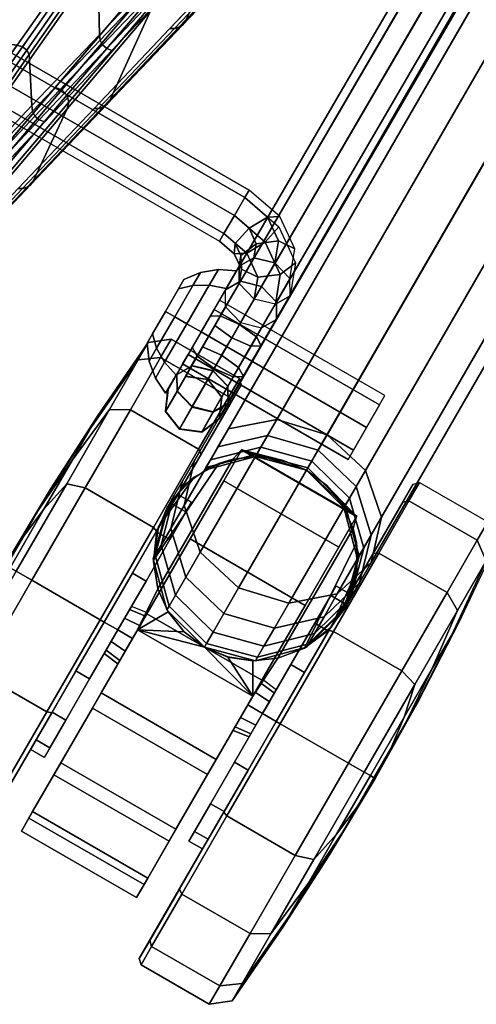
# Model space of a CAD drawing. Header units: inches. Extents: x 390 to 1835, y -266 to 136.
# Tile 16 of 256: x 1500.39 to 1502.33, y -199.77 to -195.59. Entities that reach past the tile are written whole.
import ezdxf
from ezdxf.enums import TextEntityAlignment as Align

# ---------------------------------------------------------------- set-up
doc = ezdxf.new("R2010")
doc.units = ezdxf.units.IN
doc.header["$LTSCALE"] = 0.95294
doc.header["$MEASUREMENT"] = 0
for name, color, linetype in [('A-FURN-3-SEAT-BACK', 143, 'Continuous'), ('A-FURN-3-SEAT-CASTER', 250, 'Continuous'), ('A-FURN-3-SEAT-FRAME', 254, 'Continuous'), ('A-FURN-3-SEAT-RACK', 251, 'Continuous'), ('A-FURN-HAWORTH-ATT', 251, 'Continuous')]:
    doc.layers.add(name, color=color, linetype=linetype)

# ---------------------------------------------------------------- blocks, each defined once
blk = doc.blocks.new('SCK-X4-0C-3D-3')
at = {"layer": 'A-FURN-3-SEAT-BACK'}
for points, invisible_edges in [([(-9.161, -8.9944, 29.2573), (-9.6951, -7.9623, 29.5303), (-10.1589, -7.9822, 31.1827), (-9.6977, -8.895, 31.0259)], 5), ([(-9.6977, -8.895, 31.0259), (-10.1589, -7.9822, 31.1827), (-10.6263, -8.002, 32.834), (-10.2361, -8.7956, 32.7939)], 1), ([(-10.1477, -8.9735, 30.7014), (-10.2509, -8.8358, 30.9232), (-9.8458, -8.9296, 29.2371), (-9.6922, -9.0823, 28.7984)], 5), ([(-9.4414, -9.025, 27.551), (-9.2378, -9.1912, 26.8952), (-9.6922, -9.0823, 28.7984), (-9.8458, -8.9296, 29.2371)], 5), ([(-9.0374, -9.1212, 25.8648), (-8.7838, -9.3002, 24.992), (-9.2378, -9.1912, 26.8952), (-9.4414, -9.025, 27.551)], 5)]:
    blk.add_3dface(points, dxfattribs=dict(at, invisible_edges=invisible_edges))
at = {"layer": 'A-FURN-3-SEAT-CASTER'}
for points in [[(-10.8336, -10.2315, 2.1916), (-10.7314, -10.2928, 2.1028), (-11.2255, -10.2581, 2.3688), (-11.0923, -10.206, 2.3294)], [(-10.9569, -10.1994, 2.2684), (-10.8336, -10.2315, 2.1916), (-11.0923, -10.206, 2.3294), (-10.9569, -10.1994, 2.2684)], [(-10.6855, -10.3357, 1.9712), (-11.3214, -10.3357, 2.3236), (-11.2255, -10.2581, 2.3688), (-10.7314, -10.2928, 2.1028)], [(-11.5146, -10.9115, 2.1248), (-11.4365, -10.6297, 2.2853), (-11.5145, -10.3479, 2.1248)], [(-11.5145, -10.3479, 2.1248), (-11.3836, -10.4224, 2.2755), (-11.3214, -10.3357, 2.2596)], [(-11.5145, -10.3479, 2.1248), (-11.4365, -10.6297, 2.2853), (-11.423, -10.5226, 2.2831)], [(-11.5145, -10.3479, 2.1248), (-11.423, -10.5226, 2.2831), (-11.3836, -10.4224, 2.2755)], [(-10.6855, -10.3357, 1.7352), (-11.3214, -10.3357, 2.2596), (-11.3214, -10.3357, 2.3236), (-10.6855, -10.3357, 1.9712)], [(-10.6855, -10.3357, 1.7352), (-10.6229, -10.4231, 1.7352), (-10.6336, -10.3479, 1.3823)], [(-10.5704, -10.6297, 1.7352), (-10.6334, -10.9115, 1.3815), (-10.6336, -10.3479, 1.3823)], [(-10.5704, -10.6297, 1.7352), (-10.6336, -10.3479, 1.3823), (-10.5838, -10.5231, 1.7352)], [(-10.5838, -10.5231, 1.7352), (-10.6336, -10.3479, 1.3823), (-10.6229, -10.4231, 1.7352)], [(-11.5146, -10.9115, 2.1248), (-11.4231, -10.7368, 2.2832), (-11.4365, -10.6297, 2.2853)], [(-10.6334, -10.9115, 1.3815), (-10.5704, -10.6297, 1.7352), (-10.5837, -10.7363, 1.7352)], [(-11.5146, -10.9115, 2.1248), (-11.3837, -10.837, 2.2756), (-11.4231, -10.7368, 2.2832)], [(-10.6334, -10.9115, 1.3815), (-10.5837, -10.7363, 1.7352), (-10.6228, -10.8363, 1.7352)], [(-11.3215, -10.9237, 2.2596), (-11.3837, -10.837, 2.2756), (-11.5146, -10.9115, 2.1248)], [(-10.6228, -10.8363, 1.7352), (-10.6854, -10.9237, 1.7352), (-10.6334, -10.9115, 1.3815)], [(-11.2287, -10.9996, 2.3695), (-11.3215, -10.9237, 2.3192), (-10.6854, -10.9237, 1.971), (-10.7316, -10.9669, 2.1032)], [(-11.3215, -10.9237, 2.3192), (-11.3215, -10.9237, 2.2596), (-10.6854, -10.9237, 1.7352), (-10.6854, -10.9237, 1.971)], [(-11.2287, -10.9996, 2.3695), (-10.7316, -10.9669, 2.1032), (-10.8346, -11.0285, 2.1924), (-11.095, -11.0531, 2.3304)], [(-11.095, -11.0531, 2.3304), (-10.8346, -11.0285, 2.1924), (-10.9588, -11.0605, 2.2694)]]:
    blk.add_3dface(points, dxfattribs=at)
for points, invisible_edges in [([(-12.5004, -10.3479, 1.1416), (-12.4365, -10.3479, 1.5249), (-11.0689, -10.3479, 0.3721), (-11.4358, -10.3479, 0.2442)], 10), ([(-11.4358, -10.3479, 0.2442), (-11.8232, -10.3479, 0.2748), (-12.4047, -10.3479, 0.765), (-12.5004, -10.3479, 1.1416)], 10), ([(-10.7845, -10.3479, 0.6368), (-11.0689, -10.3479, 0.3721), (-12.4365, -10.3479, 1.5249), (-12.2237, -10.3479, 1.85)], 10), ([(-12.4047, -10.3479, 0.765), (-11.8232, -10.3479, 0.2748), (-12.1654, -10.3479, 0.4588)], 1), ([(-12.2237, -10.3479, 1.85), (-11.898, -10.3479, 2.0619), (-10.6307, -10.3479, 0.9937), (-10.7845, -10.3479, 0.6368)], 10), ([(-10.6336, -10.3479, 1.3823), (-10.6307, -10.3479, 0.9937), (-11.898, -10.3479, 2.0619), (-11.5145, -10.3479, 2.1248)], 10), ([(-11.5145, -10.3479, 2.1248), (-11.3214, -10.3357, 2.2596), (-10.6855, -10.3357, 1.7352), (-10.6336, -10.3479, 1.3823)], 8), ([(-11.0694, -10.9115, 0.3717), (-12.4364, -10.9115, 1.525), (-12.5004, -10.9115, 1.1418), (-11.4363, -10.9115, 0.2441)], 5), ([(-11.4363, -10.9115, 0.2441), (-12.5004, -10.9115, 1.1418), (-12.4048, -10.9115, 0.7653), (-11.8236, -10.9115, 0.2749)], 5), ([(-10.7848, -10.9115, 0.6363), (-12.2236, -10.9115, 1.85), (-12.4364, -10.9115, 1.525), (-11.0694, -10.9115, 0.3717)], 5), ([(-12.4048, -10.9115, 0.7653), (-12.1657, -10.9115, 0.459), (-11.8236, -10.9115, 0.2749)], 8), ([(-10.6308, -10.9115, 0.993), (-11.898, -10.9115, 2.0619), (-12.2236, -10.9115, 1.85), (-10.7848, -10.9115, 0.6363)], 5), ([(-10.6334, -10.9115, 1.3815), (-11.5146, -10.9115, 2.1248), (-11.898, -10.9115, 2.0619), (-10.6308, -10.9115, 0.993)], 5), ([(-11.3215, -10.9237, 2.2596), (-11.5146, -10.9115, 2.1248), (-10.6334, -10.9115, 1.3815), (-10.6854, -10.9237, 1.7352)], 2)]:
    blk.add_3dface(points, dxfattribs=dict(at, invisible_edges=invisible_edges))
at = {"layer": 'A-FURN-3-SEAT-RACK'}
for points, invisible_edges in [([(-10.4421, -9.7752, 6.0937), (-10.3965, -9.7752, 6.204), (-10.1761, -9.7752, 6.204), (-10.1304, -9.7752, 6.0937)], 10), ([(-10.1304, -9.7752, 6.0937), (-10.1761, -9.7752, 5.9835), (-10.3965, -9.7752, 5.9835), (-10.4421, -9.7752, 6.0937)], 10), ([(-10.1761, -9.7752, 6.204), (-10.3965, -9.7752, 6.204), (-10.2863, -9.7752, 6.2496)], 1), ([(-10.2863, -9.7752, 5.9379), (-10.3965, -9.7752, 5.9835), (-10.1761, -9.7752, 5.9835)], 2)]:
    blk.add_3dface(points, dxfattribs=dict(at, invisible_edges=invisible_edges))
at = {"layer": 'A-FURN-HAWORTH-ATT', "flags": 1}
for tag, p in [('HAWMC', (0, 0)), ('HAWPN', (0, -0.1667))]:
    blk.add_attdef(tag, text='', height=0.1, dxfattribs=at).set_placement(p, align=Align.TOP_CENTER)
at = {"layer": 'A-FURN-3-SEAT-BACK'}
mesh = blk.add_polymesh((2, 5), dxfattribs=at)
for k, corner in enumerate([(-10.849, -8.0198, 32.7315), (-10.3804, -7.9995, 31.0805), (-9.9158, -7.9792, 29.4284), (-9.4516, -7.959, 27.7761), (-8.9845, -7.9389, 26.1247), (-10.6311, -8.5646, 32.8504), (-10.1243, -8.6178, 31.1397), (-9.6226, -8.6652, 29.4273), (-9.1212, -8.711, 27.7148), (-8.6177, -8.7559, 26.0028)]):
    mesh.set_mesh_vertex(divmod(k, 5), corner)
mesh = blk.add_polymesh((5, 5), dxfattribs=at)
for k, corner in enumerate([(-8.6177, -8.7559, 26.0028), (-8.6135, -8.7773, 26.0046), (-8.6169, -8.7988, 26.0041), (-8.6275, -8.8177, 26.0015), (-8.6438, -8.8315, 25.9971), (-9.1212, -8.711, 27.7148), (-9.1166, -8.7329, 27.7168), (-9.12, -8.7549, 27.7165), (-9.1308, -8.774, 27.7139), (-9.1479, -8.7874, 27.7092), (-9.6226, -8.6652, 29.4273), (-9.6173, -8.6883, 29.4297), (-9.6204, -8.7112, 29.4297), (-9.632, -8.7304, 29.4269), (-9.6507, -8.7429, 29.4217), (-10.1243, -8.6178, 31.1397), (-10.1185, -8.6423, 31.1425), (-10.1219, -8.6663, 31.1425), (-10.1347, -8.6858, 31.1395), (-10.1553, -8.6975, 31.1337), (-10.6311, -8.5646, 32.8504), (-10.6261, -8.5901, 32.8531), (-10.632, -8.6156, 32.8526), (-10.6477, -8.6362, 32.8487), (-10.6702, -8.648, 32.8424)]):
    mesh.set_mesh_vertex(divmod(k, 5), corner)
mesh = blk.add_polymesh((2, 5), dxfattribs=at)
for k, corner in enumerate([(-10.6702, -8.648, 32.8424), (-10.1553, -8.6975, 31.1337), (-9.6507, -8.7429, 29.4217), (-9.1479, -8.7874, 27.7092), (-8.6438, -8.8315, 25.9971), (-10.6143, -8.6598, 32.6152), (-10.2158, -8.7525, 30.9273), (-9.8135, -8.8486, 29.2405), (-9.4103, -8.9457, 27.554), (-9.0069, -9.0431, 25.8676)]):
    mesh.set_mesh_vertex(divmod(k, 5), corner)
mesh = blk.add_polymesh((5, 5), dxfattribs=at)
for k, corner in enumerate([(-10.6143, -8.6598, 32.6152), (-10.2158, -8.7525, 30.9273), (-9.8135, -8.8486, 29.2405), (-9.4103, -8.9457, 27.554), (-9.0069, -9.0431, 25.8676), (-10.6375, -8.6726, 32.6103), (-10.2374, -8.7651, 30.9228), (-9.8332, -8.8618, 29.2365), (-9.4285, -8.9596, 27.5505), (-9.0244, -9.0572, 25.8642), (-10.6537, -8.6939, 32.6075), (-10.2513, -8.7854, 30.9205), (-9.8459, -8.8817, 29.2346), (-9.4405, -8.9792, 27.5487), (-9.036, -9.0766, 25.8625), (-10.6602, -8.7201, 32.6072), (-10.2559, -8.8103, 30.9207), (-9.8502, -8.9054, 29.2348), (-9.4449, -9.002, 27.5489), (-9.0406, -9.0988, 25.8627), (-10.6558, -8.7466, 32.6096), (-10.2509, -8.8358, 30.9232), (-9.8458, -8.9296, 29.2371), (-9.4414, -9.025, 27.551), (-9.0374, -9.1212, 25.8648)]):
    mesh.set_mesh_vertex(divmod(k, 5), corner)
mesh = blk.add_polymesh((9, 5), dxfattribs=at)
for k, corner in enumerate([(-10.2361, -8.7956, 32.7939), (-10.2305, -8.8257, 32.7973), (-10.2393, -8.8553, 32.7962), (-10.2605, -8.8772, 32.791), (-10.2889, -8.8861, 32.7828), (-9.6977, -8.895, 31.0259), (-9.6921, -8.9251, 31.0293), (-9.701, -8.9544, 31.0282), (-9.7223, -8.976, 31.0229), (-9.7508, -8.9848, 31.0147), (-9.161, -8.9944, 29.2573), (-9.1554, -9.0244, 29.2607), (-9.1644, -9.0535, 29.2596), (-9.1858, -9.0749, 29.2543), (-9.2143, -9.0836, 29.246), (-8.6239, -9.0937, 27.4889), (-8.6182, -9.1236, 27.4923), (-8.6273, -9.1525, 27.4912), (-8.6488, -9.1737, 27.4858), (-8.6774, -9.1824, 27.4776), (-8.0852, -9.1929, 25.721), (-8.0795, -9.2227, 25.7244), (-8.0886, -9.2515, 25.7232), (-8.1103, -9.2725, 25.7178), (-8.139, -9.2811, 25.7095), (-7.5465, -9.2919, 23.953), (-7.5408, -9.3217, 23.9564), (-7.5499, -9.3503, 23.9552), (-7.5716, -9.3713, 23.9498), (-7.6004, -9.3798, 23.9415), (-7.0103, -9.3905, 22.1843), (-7.0045, -9.4203, 22.1877), (-7.0136, -9.449, 22.1866), (-7.0353, -9.47, 22.1812), (-7.0641, -9.4786, 22.1729), (-6.4763, -9.4883, 20.4149), (-6.4704, -9.5182, 20.4183), (-6.4794, -9.5473, 20.4172), (-6.5009, -9.5688, 20.4119), (-6.5297, -9.5775, 20.4036), (-5.9425, -9.5849, 18.6453), (-5.9365, -9.6152, 18.6488), (-5.9451, -9.6451, 18.6479), (-5.9663, -9.6673, 18.6427), (-5.9949, -9.6763, 18.6345)]):
    mesh.set_mesh_vertex(divmod(k, 5), corner)
mesh = blk.add_polymesh((9, 5), dxfattribs=at)
for k, corner in enumerate([(-6.9591, -9.737, 17.3809), (-6.9504, -9.7556, 17.3841), (-6.9364, -9.7702, 17.3884), (-6.9184, -9.7792, 17.3932), (-6.8984, -9.7817, 17.3982), (-7.418, -9.6278, 19.283), (-7.4093, -9.6462, 19.2862), (-7.3952, -9.6607, 19.2904), (-7.3773, -9.6696, 19.2953), (-7.3574, -9.6721, 19.3003), (-7.8746, -9.5185, 21.1857), (-7.8658, -9.5367, 21.1889), (-7.8517, -9.5511, 21.1931), (-7.8339, -9.5599, 21.1979), (-7.8142, -9.5624, 21.2028), (-8.3296, -9.4093, 23.0887), (-8.3207, -9.4273, 23.0919), (-8.3066, -9.4414, 23.0961), (-8.2889, -9.4502, 23.1009), (-8.2694, -9.4527, 23.1058), (-8.7838, -9.3002, 24.992), (-8.7747, -9.3178, 24.9952), (-8.7606, -9.3317, 24.9994), (-8.743, -9.3404, 25.0041), (-8.7237, -9.3429, 25.0089), (-9.2378, -9.1912, 26.8952), (-9.2285, -9.2084, 26.8985), (-9.2144, -9.2221, 26.9027), (-9.197, -9.2306, 26.9074), (-9.178, -9.2331, 26.9121), (-9.6922, -9.0823, 28.7984), (-9.6828, -9.0992, 28.8017), (-9.6688, -9.1126, 28.8058), (-9.6515, -9.1209, 28.8105), (-9.6327, -9.1233, 28.8152), (-10.1477, -8.9735, 30.7014), (-10.1383, -8.9901, 30.7046), (-10.1243, -9.0032, 30.7087), (-10.1072, -9.0113, 30.7133), (-10.0885, -9.0135, 30.718), (-10.605, -8.8649, 32.6039), (-10.5956, -8.8813, 32.6071), (-10.5818, -8.894, 32.6112), (-10.5648, -8.9018, 32.6157), (-10.5463, -8.9039, 32.6203)]):
    mesh.set_mesh_vertex(divmod(k, 5), corner)
mesh = blk.add_polymesh((2, 9), dxfattribs=at)
for k, corner in enumerate([(-5.9949, -9.6763, 18.6345), (-6.5297, -9.5775, 20.4036), (-7.0641, -9.4786, 22.1729), (-7.6004, -9.3798, 23.9415), (-8.139, -9.2811, 25.7095), (-8.6774, -9.1824, 27.4776), (-9.2143, -9.0836, 29.246), (-9.7508, -8.9848, 31.0147), (-10.2889, -8.8861, 32.7828), (-6.8984, -9.7817, 17.3982), (-7.3574, -9.6721, 19.3003), (-7.8142, -9.5624, 21.2028), (-8.2694, -9.4527, 23.1058), (-8.7237, -9.3429, 25.0089), (-9.178, -9.2331, 26.9121), (-9.6327, -9.1233, 28.8152), (-10.0885, -9.0135, 30.718), (-10.5463, -8.9039, 32.6203)]):
    mesh.set_mesh_vertex(divmod(k, 9), corner)
at = {"layer": 'A-FURN-3-SEAT-CASTER'}
mesh = blk.add_polymesh((16, 9), dxfattribs=dict(at, m_close=True))
for k, corner in enumerate([(-12.1816, -10.2755, 1.1811), (-12.1816, -10.2085, 1.1811), (-12.718, -10.2085, 1.1811), (-12.7377, -10.1888, 1.1811), (-12.7377, -9.8547, 1.1811), (-12.6761, -9.7778, 1.1811), (-12.3035, -9.7481, 1.1811), (-11.9303, -9.7302, 1.1811), (-11.5566, -9.7243, 1.1811), (-12.134, -10.2755, 0.9419), (-12.134, -10.2085, 0.9419), (-12.6296, -10.2085, 0.7366), (-12.6478, -10.1888, 0.7291), (-12.6478, -9.8547, 0.7291), (-12.5909, -9.7778, 0.7527), (-12.2467, -9.7481, 0.8953), (-11.9018, -9.7302, 1.0381), (-11.5566, -9.7243, 1.1811), (-11.9985, -10.2755, 0.7392), (-11.9985, -10.2085, 0.7392), (-12.3778, -10.2085, 0.3599), (-12.3917, -10.1888, 0.3459), (-12.3917, -9.8547, 0.3459), (-12.3482, -9.7778, 0.3895), (-12.0848, -9.7481, 0.6529), (-11.8208, -9.7302, 0.9169), (-11.5566, -9.7243, 1.1811), (-11.7958, -10.2755, 0.6037), (-11.7958, -10.2085, 0.6037), (-12.001, -10.2085, 0.1081), (-12.0086, -10.1888, 0.0899), (-12.0086, -9.8547, 0.0899), (-11.985, -9.7778, 0.1468), (-11.8424, -9.7481, 0.491), (-11.6996, -9.7302, 0.8359), (-11.5566, -9.7243, 1.1811), (-11.5566, -10.2755, 0.5561), (-11.5566, -10.2085, 0.5561), (-11.5566, -10.2085, 0.0197), (-11.5566, -10.1888), (-11.5566, -9.8547), (-11.5566, -9.7778, 0.0616), (-11.5566, -9.7481, 0.4341), (-11.5566, -9.7302, 0.8074), (-11.5566, -9.7243, 1.1811), (-11.3174, -10.2755, 0.6037), (-11.3174, -10.2085, 0.6037), (-11.1121, -10.2085, 0.1081), (-11.1046, -10.1888, 0.0899), (-11.1046, -9.8547, 0.0899), (-11.1282, -9.7778, 0.1468), (-11.2707, -9.7481, 0.491), (-11.4136, -9.7302, 0.8359), (-11.5566, -9.7243, 1.1811), (-11.1146, -10.2755, 0.7392), (-11.1146, -10.2085, 0.7392), (-10.7353, -10.2085, 0.3599), (-10.7214, -10.1888, 0.3459), (-10.7214, -9.8547, 0.3459), (-10.765, -9.7778, 0.3895), (-11.0284, -9.7481, 0.6529), (-11.2924, -9.7302, 0.9169), (-11.5566, -9.7243, 1.1811), (-10.9792, -10.2755, 0.9419), (-10.9792, -10.2085, 0.9419), (-10.4836, -10.2085, 0.7366), (-10.4654, -10.1888, 0.7291), (-10.4654, -9.8547, 0.7291), (-10.5223, -9.7778, 0.7527), (-10.8665, -9.7481, 0.8953), (-11.2114, -9.7302, 1.0381), (-11.5566, -9.7243, 1.1811), (-10.9316, -10.2755, 1.1811), (-10.9316, -10.2085, 1.1811), (-10.3952, -10.2085, 1.1811), (-10.3755, -10.1888, 1.1811), (-10.3755, -9.8547, 1.1811), (-10.4371, -9.7778, 1.1811), (-10.8096, -9.7481, 1.1811), (-11.1829, -9.7302, 1.1811), (-11.5566, -9.7243, 1.1811), (-10.9792, -10.2755, 1.4203), (-10.9792, -10.2085, 1.4203), (-10.4836, -10.2085, 1.6256), (-10.4654, -10.1888, 1.6331), (-10.4654, -9.8547, 1.6331), (-10.5223, -9.7778, 1.6095), (-10.8665, -9.7481, 1.467), (-11.2114, -9.7302, 1.3241), (-11.5566, -9.7243, 1.1811), (-11.1146, -10.2755, 1.623), (-11.1146, -10.2085, 1.623), (-10.7353, -10.2085, 2.0023), (-10.7214, -10.1888, 2.0163), (-10.7214, -9.8547, 2.0163), (-10.765, -9.7778, 1.9727), (-11.0284, -9.7481, 1.7093), (-11.2924, -9.7302, 1.4453), (-11.5566, -9.7243, 1.1811), (-11.3174, -10.2755, 1.7585), (-11.3174, -10.2085, 1.7585), (-11.1121, -10.2085, 2.2541), (-11.1046, -10.1888, 2.2723), (-11.1046, -9.8547, 2.2723), (-11.1282, -9.7778, 2.2154), (-11.2707, -9.7481, 1.8712), (-11.4136, -9.7302, 1.5263), (-11.5566, -9.7243, 1.1811), (-11.5566, -10.2755, 1.8061), (-11.5566, -10.2085, 1.8061), (-11.5566, -10.2085, 2.3425), (-11.5566, -10.1888, 2.3622), (-11.5566, -9.8547, 2.3622), (-11.5566, -9.7778, 2.3006), (-11.5566, -9.7481, 1.9281), (-11.5566, -9.7302, 1.5548), (-11.5566, -9.7243, 1.1811), (-11.7958, -10.2755, 1.7585), (-11.7958, -10.2085, 1.7585), (-12.001, -10.2085, 2.2541), (-12.0086, -10.1888, 2.2723), (-12.0086, -9.8547, 2.2723), (-11.985, -9.7778, 2.2154), (-11.8424, -9.7481, 1.8712), (-11.6996, -9.7302, 1.5263), (-11.5566, -9.7243, 1.1811), (-11.9985, -10.2755, 1.623), (-11.9985, -10.2085, 1.623), (-12.3778, -10.2085, 2.0023), (-12.3917, -10.1888, 2.0163), (-12.3917, -9.8547, 2.0163), (-12.3482, -9.7778, 1.9727), (-12.0848, -9.7481, 1.7093), (-11.8208, -9.7302, 1.4453), (-11.5566, -9.7243, 1.1811), (-12.134, -10.2755, 1.4203), (-12.134, -10.2085, 1.4203), (-12.6296, -10.2085, 1.6256), (-12.6478, -10.1888, 1.6331), (-12.6478, -9.8547, 1.6331), (-12.5909, -9.7778, 1.6095), (-12.2467, -9.7481, 1.467), (-11.9018, -9.7302, 1.3241), (-11.5566, -9.7243, 1.1811)]):
    mesh.set_mesh_vertex(divmod(k, 9), corner)
mesh = blk.add_polymesh((2, 7), dxfattribs=at)
for k, corner in enumerate([(-10.6855, -10.3357, 1.9712), (-10.7314, -10.2928, 2.1028), (-10.8336, -10.2315, 2.1916), (-10.9569, -10.1994, 2.2684), (-11.0923, -10.206, 2.3294), (-11.2255, -10.2581, 2.3688), (-11.3214, -10.3357, 2.3236), (-10.6855, -10.3357, 2.376), (-10.7772, -10.2605, 2.376), (-10.8859, -10.213, 2.376), (-11.0034, -10.1967, 2.376), (-11.1209, -10.213, 2.376), (-11.2296, -10.2605, 2.376), (-11.3214, -10.3357, 2.376)]):
    mesh.set_mesh_vertex(divmod(k, 7), corner)
mesh = blk.add_polymesh((2, 12), dxfattribs=dict(at, n_close=True))
for k, corner in enumerate([(-11.4416, -10.2755, 1.1811), (-11.457, -10.2755, 1.2386), (-11.4991, -10.2755, 1.2807), (-11.5566, -10.2755, 1.2961), (-11.6141, -10.2755, 1.2807), (-11.6562, -10.2755, 1.2386), (-11.6716, -10.2755, 1.1811), (-11.6562, -10.2755, 1.1236), (-11.6141, -10.2755, 1.0815), (-11.5566, -10.2755, 1.0661), (-11.4991, -10.2755, 1.0815), (-11.457, -10.2755, 1.1236), (-11.4316, -10.3479, 1.1811), (-11.4483, -10.3479, 1.2436), (-11.4941, -10.3479, 1.2894), (-11.5566, -10.3479, 1.3061), (-11.6191, -10.3479, 1.2894), (-11.6648, -10.3479, 1.2436), (-11.6816, -10.3479, 1.1811), (-11.6648, -10.3479, 1.1186), (-11.6191, -10.3479, 1.0728), (-11.5566, -10.3479, 1.0561), (-11.4941, -10.3479, 1.0728), (-11.4483, -10.3479, 1.1186)]):
    mesh.set_mesh_vertex(divmod(k, 12), corner)
mesh = blk.add_polymesh((2, 13), dxfattribs=at)
for k, corner in enumerate([(-11.5145, -10.3479, 2.1248), (-11.898, -10.3479, 2.0619), (-12.2237, -10.3479, 1.85), (-12.4365, -10.3479, 1.5249), (-12.5004, -10.3479, 1.1416), (-12.4047, -10.3479, 0.765), (-12.1654, -10.3479, 0.4588), (-11.8232, -10.3479, 0.2748), (-11.4358, -10.3479, 0.2442), (-11.0689, -10.3479, 0.3721), (-10.7845, -10.3479, 0.6368), (-10.6307, -10.3479, 0.9937), (-10.6336, -10.3479, 1.3823), (-11.5146, -10.9115, 2.1248), (-11.898, -10.9115, 2.0619), (-12.2236, -10.9115, 1.85), (-12.4364, -10.9115, 1.525), (-12.5004, -10.9115, 1.1418), (-12.4048, -10.9115, 0.7653), (-12.1657, -10.9115, 0.459), (-11.8236, -10.9115, 0.2749), (-11.4363, -10.9115, 0.2441), (-11.0694, -10.9115, 0.3717), (-10.7848, -10.9115, 0.6363), (-10.6308, -10.9115, 0.993), (-10.6334, -10.9115, 1.3815)]):
    mesh.set_mesh_vertex(divmod(k, 13), corner)
mesh = blk.add_polymesh((2, 7), dxfattribs=at)
for k, corner in enumerate([(-11.3214, -10.3357, 2.2596), (-11.3836, -10.4224, 2.2755), (-11.423, -10.5226, 2.2831), (-11.4365, -10.6297, 2.2853), (-11.4231, -10.7368, 2.2832), (-11.3837, -10.837, 2.2756), (-11.3215, -10.9237, 2.2596), (-11.3214, -10.3357, 2.376), (-11.384, -10.423, 2.376), (-11.4231, -10.5231, 2.376), (-11.4365, -10.6297, 2.376), (-11.4232, -10.7363, 2.376), (-11.3841, -10.8363, 2.376), (-11.3215, -10.9237, 2.376)]):
    mesh.set_mesh_vertex(divmod(k, 7), corner)
mesh = blk.add_polymesh((2, 7), dxfattribs=at)
for k, corner in enumerate([(-10.6854, -10.9237, 1.7352), (-10.6228, -10.8363, 1.7352), (-10.5837, -10.7363, 1.7352), (-10.5704, -10.6297, 1.7352), (-10.5838, -10.5231, 1.7352), (-10.6229, -10.4231, 1.7352), (-10.6855, -10.3357, 1.7352), (-10.6854, -10.9237, 2.376), (-10.6228, -10.8363, 2.376), (-10.5837, -10.7363, 2.376), (-10.5704, -10.6297, 2.376), (-10.5837, -10.5231, 2.376), (-10.6229, -10.423, 2.376), (-10.6855, -10.3357, 2.376)]):
    mesh.set_mesh_vertex(divmod(k, 7), corner)
mesh = blk.add_polymesh((2, 12), dxfattribs=dict(at, n_close=True))
for k, corner in enumerate([(-11.4316, -10.9115, 1.1811), (-11.4483, -10.9115, 1.2436), (-11.4941, -10.9115, 1.2894), (-11.5566, -10.9115, 1.3061), (-11.6191, -10.9115, 1.2894), (-11.6648, -10.9115, 1.2436), (-11.6816, -10.9115, 1.1811), (-11.6648, -10.9115, 1.1186), (-11.6191, -10.9115, 1.0728), (-11.5566, -10.9115, 1.0561), (-11.4941, -10.9115, 1.0728), (-11.4483, -10.9115, 1.1186), (-11.4416, -10.9841, 1.1811), (-11.457, -10.9841, 1.2386), (-11.4991, -10.9841, 1.2807), (-11.5566, -10.9841, 1.2961), (-11.6141, -10.9841, 1.2807), (-11.6562, -10.9841, 1.2386), (-11.6716, -10.9841, 1.1811), (-11.6562, -10.9841, 1.1236), (-11.6141, -10.9841, 1.0815), (-11.5566, -10.9841, 1.0661), (-11.4991, -10.9841, 1.0815), (-11.457, -10.9841, 1.1236)]):
    mesh.set_mesh_vertex(divmod(k, 12), corner)
mesh = blk.add_polymesh((2, 7), dxfattribs=at)
for k, corner in enumerate([(-11.3215, -10.9237, 2.3192), (-11.2287, -10.9996, 2.3695), (-11.095, -11.0531, 2.3304), (-10.9588, -11.0605, 2.2694), (-10.8346, -11.0285, 2.1924), (-10.7316, -10.9669, 2.1032), (-10.6854, -10.9237, 1.971), (-11.3215, -10.9237, 2.376), (-11.2298, -10.999, 2.376), (-11.121, -11.0466, 2.376), (-11.0034, -11.0629, 2.376), (-10.8858, -11.0466, 2.376), (-10.7771, -10.999, 2.376), (-10.6854, -10.9237, 2.376)]):
    mesh.set_mesh_vertex(divmod(k, 7), corner)
mesh = blk.add_polymesh((16, 9), dxfattribs=dict(at, m_close=True))
for k, corner in enumerate([(-10.9316, -10.9841, 1.1811), (-10.9316, -11.051, 1.1811), (-10.3952, -11.051, 1.1811), (-10.3755, -11.0707, 1.1811), (-10.3755, -11.4049, 1.1811), (-10.4371, -11.4818, 1.1811), (-10.8096, -11.5115, 1.1811), (-11.1829, -11.5293, 1.1811), (-11.5566, -11.5353, 1.1811), (-10.9792, -10.9841, 0.9419), (-10.9792, -11.051, 0.9419), (-10.4836, -11.051, 0.7366), (-10.4654, -11.0707, 0.7291), (-10.4654, -11.4049, 0.7291), (-10.5223, -11.4818, 0.7527), (-10.8665, -11.5115, 0.8953), (-11.2114, -11.5293, 1.0381), (-11.5566, -11.5353, 1.1811), (-11.1146, -10.9841, 0.7392), (-11.1146, -11.051, 0.7392), (-10.7353, -11.051, 0.3599), (-10.7214, -11.0707, 0.3459), (-10.7214, -11.4049, 0.3459), (-10.765, -11.4818, 0.3895), (-11.0284, -11.5115, 0.6529), (-11.2924, -11.5293, 0.9169), (-11.5566, -11.5353, 1.1811), (-11.3174, -10.9841, 0.6037), (-11.3174, -11.051, 0.6037), (-11.1121, -11.051, 0.1081), (-11.1046, -11.0707, 0.0899), (-11.1046, -11.4049, 0.0899), (-11.1282, -11.4818, 0.1468), (-11.2707, -11.5115, 0.491), (-11.4136, -11.5293, 0.8359), (-11.5566, -11.5353, 1.1811), (-11.5566, -10.9841, 0.5561), (-11.5566, -11.051, 0.5561), (-11.5566, -11.051, 0.0197), (-11.5566, -11.0707), (-11.5566, -11.4049), (-11.5566, -11.4818, 0.0616), (-11.5566, -11.5115, 0.4341), (-11.5566, -11.5293, 0.8074), (-11.5566, -11.5353, 1.1811), (-11.7958, -10.9841, 0.6037), (-11.7958, -11.051, 0.6037), (-12.001, -11.051, 0.1081), (-12.0086, -11.0707, 0.0899), (-12.0086, -11.4049, 0.0899), (-11.985, -11.4818, 0.1468), (-11.8424, -11.5115, 0.491), (-11.6996, -11.5293, 0.8359), (-11.5566, -11.5353, 1.1811), (-11.9985, -10.9841, 0.7392), (-11.9985, -11.051, 0.7392), (-12.3778, -11.051, 0.3599), (-12.3917, -11.0707, 0.3459), (-12.3917, -11.4049, 0.3459), (-12.3482, -11.4818, 0.3895), (-12.0848, -11.5115, 0.6529), (-11.8208, -11.5293, 0.9169), (-11.5566, -11.5353, 1.1811), (-12.134, -10.9841, 0.9419), (-12.134, -11.051, 0.9419), (-12.6296, -11.051, 0.7366), (-12.6478, -11.0707, 0.7291), (-12.6478, -11.4049, 0.7291), (-12.5909, -11.4818, 0.7527), (-12.2467, -11.5115, 0.8953), (-11.9018, -11.5293, 1.0381), (-11.5566, -11.5353, 1.1811), (-12.1816, -10.9841, 1.1811), (-12.1816, -11.051, 1.1811), (-12.718, -11.051, 1.1811), (-12.7377, -11.0707, 1.1811), (-12.7377, -11.4049, 1.1811), (-12.6761, -11.4818, 1.1811), (-12.3035, -11.5115, 1.1811), (-11.9303, -11.5293, 1.1811), (-11.5566, -11.5353, 1.1811), (-12.134, -10.9841, 1.4203), (-12.134, -11.051, 1.4203), (-12.6296, -11.051, 1.6256), (-12.6478, -11.0707, 1.6331), (-12.6478, -11.4049, 1.6331), (-12.5909, -11.4818, 1.6095), (-12.2467, -11.5115, 1.467), (-11.9018, -11.5293, 1.3241), (-11.5566, -11.5353, 1.1811), (-11.9985, -10.9841, 1.623), (-11.9985, -11.051, 1.623), (-12.3778, -11.051, 2.0023), (-12.3917, -11.0707, 2.0163), (-12.3917, -11.4049, 2.0163), (-12.3482, -11.4818, 1.9727), (-12.0848, -11.5115, 1.7093), (-11.8208, -11.5293, 1.4453), (-11.5566, -11.5353, 1.1811), (-11.7958, -10.9841, 1.7585), (-11.7958, -11.051, 1.7585), (-12.001, -11.051, 2.2541), (-12.0086, -11.0707, 2.2723), (-12.0086, -11.4049, 2.2723), (-11.985, -11.4818, 2.2154), (-11.8424, -11.5115, 1.8712), (-11.6996, -11.5293, 1.5263), (-11.5566, -11.5353, 1.1811), (-11.5566, -10.9841, 1.8061), (-11.5566, -11.051, 1.8061), (-11.5566, -11.051, 2.3425), (-11.5566, -11.0707, 2.3622), (-11.5566, -11.4049, 2.3622), (-11.5566, -11.4818, 2.3006), (-11.5566, -11.5115, 1.9281), (-11.5566, -11.5293, 1.5548), (-11.5566, -11.5353, 1.1811), (-11.3174, -10.9841, 1.7585), (-11.3174, -11.051, 1.7585), (-11.1121, -11.051, 2.2541), (-11.1046, -11.0707, 2.2723), (-11.1046, -11.4049, 2.2723), (-11.1282, -11.4818, 2.2154), (-11.2707, -11.5115, 1.8712), (-11.4136, -11.5293, 1.5263), (-11.5566, -11.5353, 1.1811), (-11.1146, -10.9841, 1.623), (-11.1146, -11.051, 1.623), (-10.7353, -11.051, 2.0023), (-10.7214, -11.0707, 2.0163), (-10.7214, -11.4049, 2.0163), (-10.765, -11.4818, 1.9727), (-11.0284, -11.5115, 1.7093), (-11.2924, -11.5293, 1.4453), (-11.5566, -11.5353, 1.1811), (-10.9792, -10.9841, 1.4203), (-10.9792, -11.051, 1.4203), (-10.4836, -11.051, 1.6256), (-10.4654, -11.0707, 1.6331), (-10.4654, -11.4049, 1.6331), (-10.5223, -11.4818, 1.6095), (-10.8665, -11.5115, 1.467), (-11.2114, -11.5293, 1.3241), (-11.5566, -11.5353, 1.1811)]):
    mesh.set_mesh_vertex(divmod(k, 9), corner)
at = {"layer": 'A-FURN-3-SEAT-FRAME'}
mesh = blk.add_polymesh((5, 12), dxfattribs=dict(at, n_close=True))
for k, corner in enumerate([(-11.0034, -10.1967, 4.2406), (-11.22, -10.2547, 4.2406), (-11.3785, -10.4132, 4.2406), (-11.4365, -10.6298, 4.2406), (-11.3785, -10.8463, 4.2406), (-11.22, -11.0048, 4.2406), (-11.0034, -11.0629, 4.2406), (-10.7869, -11.0048, 4.2406), (-10.6284, -10.8463, 4.2406), (-10.5704, -10.6298, 4.2406), (-10.6284, -10.4132, 4.2406), (-10.7869, -10.2547, 4.2406), (-10.9886, -10.1967, 4.4667), (-11.2033, -10.2547, 4.4949), (-11.3605, -10.4132, 4.5156), (-11.418, -10.6298, 4.5232), (-11.3605, -10.8463, 4.5156), (-11.2033, -11.0048, 4.4949), (-10.9886, -11.0629, 4.4667), (-10.7739, -11.0048, 4.4384), (-10.6168, -10.8463, 4.4177), (-10.5592, -10.6298, 4.4101), (-10.6168, -10.4132, 4.4177), (-10.7739, -10.2547, 4.4384), (-10.9444, -10.1967, 4.6889), (-11.1536, -10.2547, 4.745), (-11.3067, -10.4132, 4.786), (-11.3627, -10.6298, 4.801), (-11.3067, -10.8463, 4.786), (-11.1536, -11.0048, 4.745), (-10.9444, -11.0629, 4.6889), (-10.7352, -11.0048, 4.6329), (-10.5821, -10.8463, 4.5918), (-10.5261, -10.6298, 4.5768), (-10.5821, -10.4132, 4.5918), (-10.7352, -10.2547, 4.6329), (-10.8716, -10.1967, 4.9035), (-11.0716, -10.2547, 4.9863), (-11.2181, -10.4132, 5.047), (-11.2717, -10.6298, 5.0692), (-11.2181, -10.8463, 5.047), (-11.0716, -11.0048, 4.9863), (-10.8716, -11.0629, 4.9035), (-10.6715, -11.0048, 4.8206), (-10.5251, -10.8463, 4.76), (-10.4715, -10.6298, 4.7377), (-10.5251, -10.4132, 4.76), (-10.6715, -10.2547, 4.8206), (-10.7713, -10.1967, 5.1067), (-10.9589, -10.2547, 5.215), (-11.0962, -10.4132, 5.2942), (-11.1464, -10.6298, 5.3232), (-11.0962, -10.8463, 5.2942), (-10.9589, -11.0048, 5.215), (-10.7713, -11.0629, 5.1067), (-10.5838, -11.0048, 4.9984), (-10.4465, -10.8463, 4.9192), (-10.3963, -10.6298, 4.8902), (-10.4465, -10.4132, 4.9192), (-10.5838, -10.2547, 4.9984)]):
    mesh.set_mesh_vertex(divmod(k, 12), corner)
mesh = blk.add_polymesh((2, 12), dxfattribs=dict(at, n_close=True))
for k, corner in enumerate([(-11.0034, -10.1967, 2.376), (-11.22, -10.2547, 2.376), (-11.3785, -10.4132, 2.376), (-11.4365, -10.6298, 2.376), (-11.3785, -10.8463, 2.376), (-11.22, -11.0048, 2.376), (-11.0034, -11.0629, 2.376), (-10.7869, -11.0048, 2.376), (-10.6284, -10.8463, 2.376), (-10.5704, -10.6298, 2.376), (-10.6284, -10.4132, 2.376), (-10.7869, -10.2547, 2.376), (-11.0034, -10.1967, 4.2406), (-11.22, -10.2547, 4.2406), (-11.3785, -10.4132, 4.2406), (-11.4365, -10.6298, 4.2406), (-11.3785, -10.8463, 4.2406), (-11.22, -11.0048, 4.2406), (-11.0034, -11.0629, 4.2406), (-10.7869, -11.0048, 4.2406), (-10.6284, -10.8463, 4.2406), (-10.5704, -10.6298, 4.2406), (-10.6284, -10.4132, 4.2406), (-10.7869, -10.2547, 4.2406)]):
    mesh.set_mesh_vertex(divmod(k, 12), corner)
mesh = blk.add_polymesh((2, 12), dxfattribs=dict(at, n_close=True))
for k, corner in enumerate([(-10.7713, -10.1967, 5.1067), (-10.9589, -10.2547, 5.215), (-11.0962, -10.4132, 5.2942), (-11.1464, -10.6298, 5.3232), (-11.0962, -10.8463, 5.2942), (-10.9589, -11.0048, 5.215), (-10.7713, -11.0629, 5.1067), (-10.5838, -11.0048, 4.9984), (-10.4465, -10.8463, 4.9192), (-10.3963, -10.6298, 4.8902), (-10.4465, -10.4132, 4.9192), (-10.5838, -10.2547, 4.9984), (-5.4947, -10.1967, 14.2461), (-5.6822, -10.2547, 14.3544), (-5.8195, -10.4132, 14.4336), (-5.8698, -10.6298, 14.4626), (-5.8195, -10.8463, 14.4336), (-5.6822, -11.0048, 14.3544), (-5.4947, -11.0629, 14.2461), (-5.3072, -11.0048, 14.1378), (-5.1699, -10.8463, 14.0586), (-5.1197, -10.6298, 14.0296), (-5.1699, -10.4132, 14.0586), (-5.3072, -10.2547, 14.1378)]):
    mesh.set_mesh_vertex(divmod(k, 12), corner)
at = {"layer": 'A-FURN-3-SEAT-RACK'}
mesh = blk.add_polymesh((2, 8), dxfattribs=dict(at, n_close=True))
for k, corner in enumerate([(-9.9133, -9.8248, 5.1789), (-9.8767, -9.8248, 5.2673), (-9.7883, -9.8248, 5.3039), (-9.6999, -9.8248, 5.2673), (-9.6633, -9.8248, 5.1789), (-9.6999, -9.8248, 5.0905), (-9.7883, -9.8248, 5.0539), (-9.8767, -9.8248, 5.0905), (-9.9133, 9.8248, 5.1789), (-9.8767, 9.8248, 5.2673), (-9.7883, 9.8248, 5.3039), (-9.6999, 9.8248, 5.2673), (-9.6633, 9.8248, 5.1789), (-9.6999, 9.8248, 5.0905), (-9.7883, 9.8248, 5.0539), (-9.8767, 9.8248, 5.0905)]):
    mesh.set_mesh_vertex(divmod(k, 8), corner)
mesh = blk.add_polymesh((9, 4), dxfattribs=at)
for k, corner in enumerate([(-10.2863, -9.9492, 6.3937), (-10.2863, -9.88, 6.3604), (-10.2863, -9.8208, 6.3114), (-10.2863, -9.7752, 6.2496), (-10.4984, -9.9492, 6.3059), (-10.4748, -9.88, 6.2823), (-10.4402, -9.8208, 6.2477), (-10.3965, -9.7752, 6.204), (-10.5863, -9.9492, 6.0937), (-10.5529, -9.88, 6.0937), (-10.5039, -9.8208, 6.0937), (-10.4421, -9.7752, 6.0937), (-10.4984, -9.9492, 5.8816), (-10.4748, -9.88, 5.9052), (-10.4402, -9.8208, 5.9398), (-10.3965, -9.7752, 5.9835), (-10.2863, -9.9492, 5.7937), (-10.2863, -9.88, 5.8271), (-10.2863, -9.8208, 5.8761), (-10.2863, -9.7752, 5.9379), (-10.0741, -9.9492, 5.8816), (-10.0977, -9.88, 5.9052), (-10.1324, -9.8208, 5.9398), (-10.1761, -9.7752, 5.9835), (-9.9863, -9.9492, 6.0937), (-10.0196, -9.88, 6.0937), (-10.0686, -9.8208, 6.0937), (-10.1304, -9.7752, 6.0937), (-10.0741, -9.9492, 6.3059), (-10.0977, -9.88, 6.2823), (-10.1324, -9.8208, 6.2477), (-10.1761, -9.7752, 6.204), (-10.2863, -9.9492, 6.3937), (-10.2863, -9.88, 6.3604), (-10.2863, -9.8208, 6.3114), (-10.2863, -9.7752, 6.2496)]):
    mesh.set_mesh_vertex(divmod(k, 4), corner)
mesh = blk.add_polymesh((4, 8), dxfattribs=dict(at, n_close=True))
for k, corner in enumerate([(-9.6633, -9.8248, 5.1789), (-9.6999, -9.8248, 5.2673), (-9.7883, -9.8248, 5.3039), (-9.8767, -9.8248, 5.2673), (-9.9133, -9.8248, 5.1789), (-9.8767, -9.8248, 5.0905), (-9.7883, -9.8248, 5.0539), (-9.6999, -9.8248, 5.0905), (-9.6952, -9.9938, 5.211), (-9.7235, -9.9495, 5.291), (-9.8035, -9.9054, 5.3192), (-9.8885, -9.8873, 5.2792), (-9.9286, -9.9057, 5.1943), (-9.9003, -9.95, 5.1143), (-9.8203, -9.9941, 5.0861), (-9.7353, -10.0123, 5.1262), (-9.7824, -10.1175, 5.2989), (-9.7878, -10.0408, 5.3558), (-9.8451, -9.9644, 5.3611), (-9.9207, -9.933, 5.3116), (-9.9703, -9.965, 5.2364), (-9.9649, -10.0417, 5.1794), (-9.9076, -10.1181, 5.1741), (-9.832, -10.1495, 5.2236), (-9.9014, -10.1625, 5.4188), (-9.8754, -10.0739, 5.4439), (-9.9014, -9.9857, 5.4175), (-9.9642, -9.9496, 5.3549), (-10.0269, -9.9867, 5.293), (-10.0529, -10.0753, 5.2678), (-10.0269, -10.1635, 5.2943), (-9.9642, -10.1996, 5.3569)]):
    mesh.set_mesh_vertex(divmod(k, 8), corner)
mesh = blk.add_polymesh((7, 8), dxfattribs=dict(at, n_close=True))
for k, corner in enumerate([(-10.4931, -9.9507, 5.8879), (-10.5557, -9.9879, 5.8259), (-10.5814, -10.0765, 5.8006), (-10.5552, -10.1647, 5.827), (-10.4923, -10.2007, 5.8895), (-10.4297, -10.1635, 5.9515), (-10.404, -10.0748, 5.9767), (-10.4302, -9.9867, 5.9504), (-10.5681, -9.9503, 6.0189), (-10.6534, -9.9874, 5.9965), (-10.6884, -10.0759, 5.9876), (-10.6526, -10.1641, 5.9973), (-10.567, -10.2003, 6.02), (-10.4817, -10.1632, 6.0424), (-10.4467, -10.0746, 6.0514), (-10.4825, -9.9864, 6.0416), (-10.5675, -9.9498, 6.1699), (-10.6526, -9.9867, 6.1932), (-10.6876, -10.0753, 6.203), (-10.6519, -10.1635, 6.1935), (-10.5664, -10.1998, 6.1704), (-10.4813, -10.1629, 6.1471), (-10.4464, -10.0743, 6.1373), (-10.4821, -9.9861, 6.1468), (-10.4915, -9.9494, 6.3004), (-10.5537, -9.9862, 6.3631), (-10.5792, -10.0747, 6.3891), (-10.5531, -10.163, 6.3631), (-10.4907, -10.1994, 6.3004), (-10.4286, -10.1626, 6.2376), (-10.4031, -10.0741, 6.2116), (-10.4292, -9.9858, 6.2376), (-10.3605, -9.9491, 6.3754), (-10.383, -9.9859, 6.4608), (-10.3922, -10.0743, 6.4961), (-10.3828, -10.1627, 6.4606), (-10.3602, -10.1991, 6.3751), (-10.3377, -10.1624, 6.2896), (-10.3285, -10.074, 6.2543), (-10.3379, -9.9856, 6.2899), (-10.2095, -9.9491, 6.3748), (-10.1864, -9.9859, 6.46), (-10.1769, -10.0743, 6.4953), (-10.1866, -10.1627, 6.4598), (-10.2098, -10.1991, 6.3745), (-10.233, -10.1624, 6.2892), (-10.2425, -10.074, 6.254), (-10.2328, -9.9856, 6.2895), (-10.0791, -9.9494, 6.2988), (-10.0164, -9.9862, 6.3611), (-9.9907, -10.0747, 6.3869), (-10.017, -10.163, 6.3611), (-10.0799, -10.1994, 6.2988), (-10.1425, -10.1626, 6.2365), (-10.1682, -10.0741, 6.2107), (-10.1419, -9.9858, 6.2365)]):
    mesh.set_mesh_vertex(divmod(k, 8), corner)
mesh = blk.add_polymesh((2, 8), dxfattribs=dict(at, n_close=True))
for k, corner in enumerate([(-10.5814, -10.0765, 5.8006), (-10.5557, -9.9879, 5.8259), (-10.4931, -9.9507, 5.8879), (-10.4302, -9.9867, 5.9504), (-10.404, -10.0748, 5.9767), (-10.4297, -10.1635, 5.9515), (-10.4923, -10.2007, 5.8895), (-10.5552, -10.1647, 5.827), (-10.0529, -10.0753, 5.2678), (-10.0269, -9.9867, 5.293), (-9.9642, -9.9496, 5.3549), (-9.9014, -9.9857, 5.4175), (-9.8754, -10.0739, 5.4439), (-9.9014, -10.1625, 5.4188), (-9.9642, -10.1996, 5.3569), (-10.0269, -10.1635, 5.2943)]):
    mesh.set_mesh_vertex(divmod(k, 8), corner)
mesh = blk.add_polymesh((2, 8), dxfattribs=dict(at, n_close=True))
for k, corner in enumerate([(-10.1303, -9.9492, 6.0937), (-10.176, -9.9492, 6.2041), (-10.2863, -9.9492, 6.2497), (-10.3966, -9.9492, 6.2041), (-10.4423, -9.9492, 6.0937), (-10.3966, -9.9492, 5.9834), (-10.2863, -9.9492, 5.9377), (-10.176, -9.9492, 5.9834), (-10.1303, -10.7592, 6.0937), (-10.176, -10.7592, 6.2041), (-10.2863, -10.7592, 6.2497), (-10.3966, -10.7592, 6.2041), (-10.4423, -10.7592, 6.0937), (-10.3966, -10.7592, 5.9834), (-10.2863, -10.7592, 5.9377), (-10.176, -10.7592, 5.9834)]):
    mesh.set_mesh_vertex(divmod(k, 8), corner)
mesh = blk.add_polymesh((2, 8), dxfattribs=dict(at, n_close=True))
for k, corner in enumerate([(-10.1682, -10.0741, 6.2107), (-10.1419, -9.9858, 6.2365), (-10.0791, -9.9494, 6.2988), (-10.0164, -9.9862, 6.3611), (-9.9907, -10.0747, 6.3869), (-10.017, -10.163, 6.3611), (-10.0799, -10.1994, 6.2988), (-10.1425, -10.1626, 6.2365), (-8.6135, -10.0806, 4.645), (-8.5875, -9.992, 4.6701), (-8.5248, -9.9549, 4.7321), (-8.4621, -9.991, 4.7946), (-8.4361, -10.0792, 4.8211), (-8.4621, -10.1678, 4.796), (-8.5248, -10.2049, 4.734), (-8.5875, -10.1688, 4.6715)]):
    mesh.set_mesh_vertex(divmod(k, 8), corner)

msp = doc.modelspace()

# ---------------------------------------------------------------- block references
at = {"rotation": 60.00000000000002}
msp.add_blockref('SCK-X4-0C-3D-3', (1497.6853, -183.0349), dxfattribs=at)

doc.saveas('drawing.dxf')
